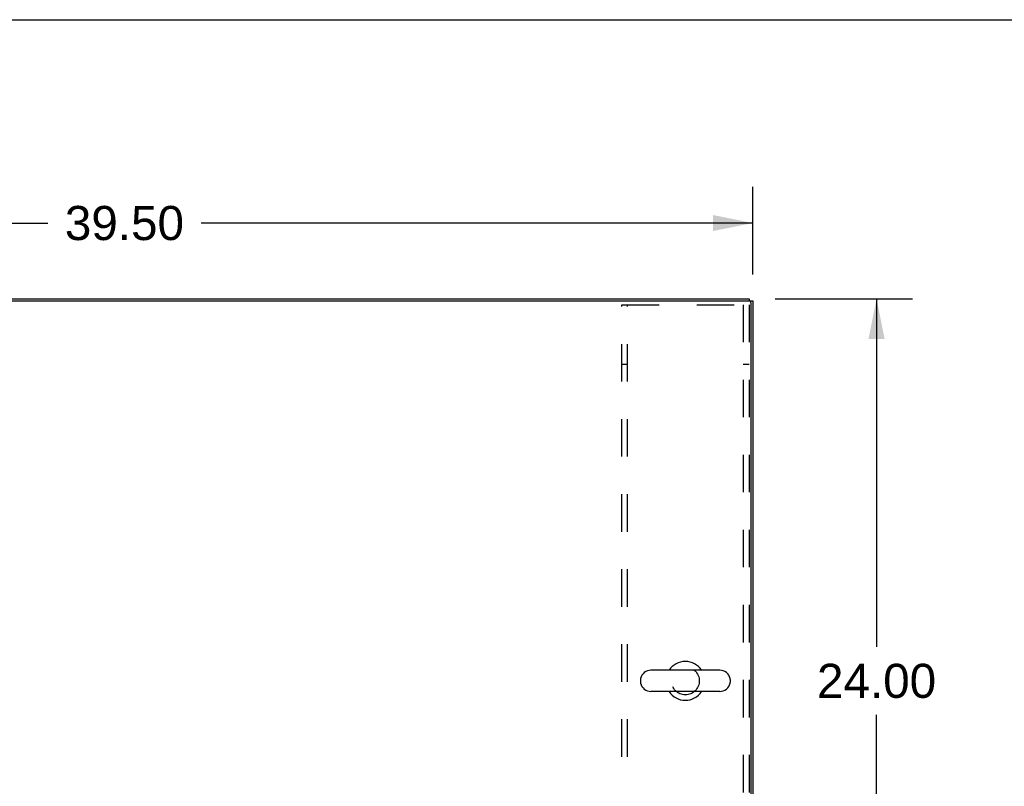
# Model space of a CAD drawing. Header units: inches. Extents: x 0 to 214, y 0 to 139.
# Tile 11 of 15: x 77 to 108, y 115 to 139. Entities that reach past the tile are written whole.
import ezdxf

# ---------------------------------------------------------------- set-up
doc = ezdxf.new("R2010")
doc.units = ezdxf.units.IN
doc.header["$LTSCALE"] = 11.782908
doc.header["$MEASUREMENT"] = 0
doc.linetypes.add('HIDDEN', pattern=[0.2, 0.1, -0.1])
doc.layers.get('0').update_dxf_attribs({"linetype": 'CONTINUOUS'})
for name, color, linetype in [('02___PRT_ALL_AXES', 7, 'CONTINUOUS'), ('3PC_BODY', 7, 'CONTINUOUS'), ('DEFAULT_2', 8, 'HIDDEN')]:
    doc.layers.add(name, color=color, linetype=linetype)
doc.styles.get("Standard").update_dxf_attribs({"font": 'arial.ttf'})
doc.dimstyles.new('DIMSTYLE_1', dxfattribs={"dimtxt": 1.071173, "dimasz": 1.260204, "dimexe": 0.09, "dimexo": 0.07, "dimgap": 0.0425, "dimtad": 0, "dimtih": 1, "dimtoh": 1, "dimzin": 4, "dimdsep": 46, "dimtxsty": 'Standard', "dimblk": '_FILLED', "dimblk1": '_FILLED', "dimblk2": '_FILLED', "dimcen": 0.09, "dimazin": 1, "dimtfac": 1, "dimtofl": 0, "dimtmove": 0, "dimatfit": 3, "dimldrblk": '_FILLED', "dimfxl": 1, "dimtolj": 1, "dimtzin": 4, "dimarcsym": 0})

# ---------------------------------------------------------------- blocks, each defined once
blk = doc.blocks.new('_FILLED')
at = {"color": 0, "linetype": 'ByBlock'}
blk.add_solid([(0, 0), (-1, 0.2), (-1, -0.2)], dxfattribs=at)
blk = doc.blocks.new('*D1')
at = {"layer": '3PC_BODY', "color": 2, "linetype": 'Continuous'}
for p, q in [((60.357, 130.618), (60.357, 133.372)), ((99.857, 130.618), (99.857, 133.372)), ((60.357, 132.238), (77.7, 132.238)), ((99.857, 132.238), (82.514, 132.238))]:
    blk.add_line(p, q, dxfattribs=at)
at = {"layer": '3PC_BODY', "color": 2, "linetype": 'Continuous', "xscale": 1.2602040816, "yscale": 1.2602040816, "zscale": 1.2602040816, "rotation": 180}
blk.add_blockref('_FILLED', (60.357, 132.238), dxfattribs=at)
at = {"layer": '3PC_BODY', "color": 2, "linetype": 'Continuous', "xscale": 1.2602040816, "yscale": 1.2602040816, "zscale": 1.2602040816}
blk.add_blockref('_FILLED', (99.857, 132.238), dxfattribs=at)
at = {"layer": '3PC_BODY', "color": 2, "linetype": 'Continuous', "insert": (80.107, 132.774), "char_height": 1.0712, "width": 3.74313, "attachment_point": 2, "line_spacing_factor": 0.9}
blk.add_mtext('39.50', dxfattribs=at)
blk = doc.blocks.new('*D2')
at = {"layer": '3PC_BODY', "color": 2, "linetype": 'Continuous'}
for p, q in [((100.552, 129.861), (104.874, 129.861)), ((103.74, 129.861), (103.74, 118.932)), ((103.74, 105.861), (103.74, 116.79)), ((100.614, 105.861), (104.874, 105.861))]:
    blk.add_line(p, q, dxfattribs=at)
at = {"layer": '3PC_BODY', "color": 2, "linetype": 'Continuous', "xscale": 1.2602040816, "yscale": 1.2602040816, "zscale": 1.2602040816}
for p, rotation in [((103.74, 129.861), 90), ((103.74, 105.861), 270)]:
    blk.add_blockref('_FILLED', p, dxfattribs=dict(at, rotation=rotation))
at = {"layer": '3PC_BODY', "color": 2, "linetype": 'Continuous', "insert": (103.74, 118.397), "char_height": 1.0712, "width": 3.74313, "attachment_point": 2, "line_spacing_factor": 0.9}
blk.add_mtext('24.00', dxfattribs=at)

msp = doc.modelspace()

# ---------------------------------------------------------------- linework, layer by layer
at = {"color": 7, "linetype": 'Continuous'}
for p, q in [((0, 138.622), (214.235, 138.622)), ((60.357, 129.799), (99.857, 129.799)), ((60.482, 129.861), (99.732, 129.861)), ((99.732, 129.861), (99.732, 129.799)), ((99.795, 105.861), (99.795, 129.736)), ((99.857, 129.799), (99.857, 105.986)), ((98.812, 118.195), (96.652, 118.195)), ((96.322, 117.899), (96.322, 117.823)), ((99.142, 117.899), (99.142, 117.823)), ((98.812, 117.527), (96.652, 117.527))]:
    msp.add_line(p, q, dxfattribs=at)
for centre, radius, start, end in [((99.732, 129.736), 0.0625, 0, 90), ((96.652, 117.861), 0.334, 90, 167.5716), ((97.732, 117.861), 0.61, 33.2138, 146.7862), ((98.812, 117.861), 0.334, 12.4284, 90), ((96.479, 117.899), 0.157, 167.5716, 180), ((98.985, 117.899), 0.157, 0, 12.4284), ((96.479, 117.823), 0.157, 180, 192.4284), ((96.652, 117.861), 0.334, 192.4284, 270), ((98.812, 117.861), 0.334, 270, 347.5716), ((98.985, 117.823), 0.157, 347.5716, 360), ((97.732, 117.861), 0.61, 213.2138, 326.7862)]:
    msp.add_arc(centre, radius, start, end, dxfattribs=at)
at = {"layer": '02___PRT_ALL_AXES', "color": 8, "linetype": 'HIDDEN'}
msp.add_circle((97.732, 117.861), 0.438, dxfattribs=at)
at = {"layer": 'DEFAULT_2', "color": 8, "linetype": 'HIDDEN'}
for p, q in [((95.732, 129.674), (99.732, 129.674)), ((95.732, 106.049), (95.732, 129.674)), ((95.919, 106.049), (95.919, 129.674)), ((99.545, 129.674), (99.545, 106.049)), ((99.732, 129.674), (99.732, 106.049)), ((95.919, 127.799), (95.732, 127.799)), ((99.732, 127.799), (99.545, 127.799))]:
    msp.add_line(p, q, dxfattribs=at)

# ---------------------------------------------------------------- dimensions: what is measured, and where the dimension line sits
at = {"layer": '3PC_BODY', "color": 2, "linetype": 'Continuous'}
for base, p1, p2, angle, picture, middle in [((60.357, 132.238), (99.857, 130.548), (60.357, 130.548), 180, '*D1', (80.105, 132.232)), ((103.74, 105.861), (100.482, 129.861), (100.544, 105.861), 270, '*D2', (103.726, 117.855))]:
    dim = msp.add_linear_dim(base=base, p1=p1, p2=p2, angle=angle, dimstyle='DIMSTYLE_1', dxfattribs=at)
    dim.commit()
    dim.dimension.update_dxf_attribs({"geometry": picture, "text_midpoint": middle, "dimtype": 160})

doc.saveas('drawing.dxf')
